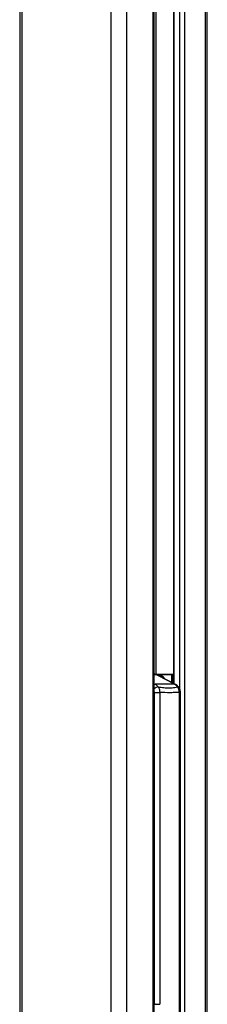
# Model space of a CAD drawing. Header units: millimetres. Extents: x 38476 to 443956, y 24059 to 406945.
# Tile 48 of 75: x 292355 to 298501, y 45785 to 78065. Entities that reach past the tile are written whole.
import ezdxf

# ---------------------------------------------------------------- set-up
doc = ezdxf.new("R2010")
doc.units = ezdxf.units.MM

msp = doc.modelspace()

# ---------------------------------------------------------------- linework, layer by layer
at = {"color": 7, "linetype": 'Continuous', "lineweight": 25, "ltscale": 50}
for p, q in [((292355.38, 185584.55), (292355.38, 41884.54)), ((296765.62, 41884.54), (296765.62, 131971.88)), ((297394.3, 131586.17), (297394.3, 56305.25)), ((298500.62, 41884.54), (298500.62, 131688.8)), ((296765.62, 56609.55), (297351.36, 56609.55)), ((296866.84, 56578.08), (296829.61, 56594.87)), ((296890.23, 56565.45), (296866.84, 56578.08)), ((296909.16, 56572.05), (296878.01, 56572.05)), ((296909.16, 56572.05), (296878.01, 56572.05)), ((297455.21, 56273.95), (296974.97, 56520.76)), ((297334.15, 56584.55), (297369.04, 56584.55)), ((297351.36, 56609.55), (297394.3, 56609.55)), ((297428.26, 56280.26), (296791.87, 56280.26)), ((296769.33, 56011.56), (296941.98, 56011.56)), ((296769.33, 45784.77), (296769.33, 56011.56)), ((296941.98, 56011.56), (296941.98, 45784.77)), ((297586.43, 45784.77), (297586.43, 56011.56)), ((297619.11, 45784.77), (297619.11, 56011.56)), ((296769.33, 45784.77), (296941.98, 45784.77))]:
    msp.add_line(p, q, dxfattribs=at)
at = {"color": 8, "linetype": 'Continuous', "lineweight": 25, "ltscale": 50}
for p, q in [((292424.85, 185584.55), (292424.85, 41884.54)), ((295342.28, 185584.55), (295342.28, 41884.54)), ((295855.26, 185584.55), (295855.26, 41884.54)), ((296731.03, 41884.54), (296731.03, 132050.46)), ((296812.94, 131819.27), (296812.94, 56609.55)), ((297404.95, 131586.17), (297404.95, 56299.78)), ((297599.49, 56092.96), (297599.49, 131586.17)), ((297753.83, 131586.17), (297753.83, 41884.54)), ((298430.24, 131666.71), (298430.24, 41884.54)), ((296808.81, 56598.49), (296765.62, 56606.25)), ((296804.01, 56598.4), (296765.62, 56604.45)), ((296838.96, 56584.88), (296765.62, 56584.88)), ((297334.15, 56584.55), (296852.51, 56584.55)), ((297334.15, 56336.17), (297334.15, 56584.55)), ((297369.04, 56584.55), (297369.04, 56318.24)), ((297394.3, 56584.55), (297369.04, 56584.55)), ((296765.62, 56293.75), (296791.87, 56280.26)), ((296769.33, 56011.56), (296765.62, 56037.54)), ((296767.23, 55995.74), (296765.62, 56008.07)), ((296765.62, 55856.67), (296767.23, 55995.74)), ((297586.43, 56011.56), (297619.11, 56011.56)), ((296765.62, 45840.52), (296769.33, 45784.77)), ((297619.11, 45784.77), (297586.43, 45784.77))]:
    msp.add_line(p, q, dxfattribs=at)
at = {"color": 8, "linetype": 'Continuous', "lineweight": 25, "ltscale": 50, "flags": 128}
for points in [[(297428.26, 56280.26), (296906.11, 56548.6), (296838.96, 56584.88)], [(296765.62, 56275.46), (296774.04, 56278), (296791.87, 56280.26)], [(297428.26, 56280.26), (297444.92, 56278), (297455.27, 56273.92)]]:
    msp.add_lwpolyline(points, dxfattribs=at)
at = {"color": 7, "linetype": 'Continuous', "lineweight": 25, "ltscale": 50, "flags": 128}
msp.add_lwpolyline([(296909.16, 56572.05), (296957.91, 56565.87), (297014.74, 56542.12), (297066.62, 56501.67), (297106.73, 56453.04), (297062.93, 56505.28), (297010.58, 56544.53), (296953.49, 56566.94), (296909.16, 56572.05)], dxfattribs=at)
at = {"color": 7, "linetype": 'Continuous', "lineweight": 25, "ltscale": 2500}
for centre, radius, start, end in [((296731.08, 56385.15), 225.38, 62.735844, 71.118028), ((296729.96, 56383.65), 228.85, 61.556798, 69.847229), ((296808.97, 56537.88), 60.61, 70.03626, 90.154072), ((297356.15, 56587.83), 22.24, 102.430565, 188.494625), ((297346.93, 56587.67), 22.33, 351.961872, 78.557651), ((296654.37, 56023.85), 290.94, 35.061431, 61.797719), ((297290.77, 56023.85), 290.94, 35.061431, 61.797719)]:
    msp.add_arc(centre, radius, start, end, dxfattribs=at)
at = {"color": 8, "linetype": 'Continuous', "lineweight": 25, "ltscale": 2500}
for centre, radius, start, end in [((296839.61, 56526.96), 57.93, 61.962008, 90.638175), ((296909.92, 55994.82), 196.93, 95.068982, 137.114783), ((297533.75, 56146.44), 44.81, 39.14276, 96.201696)]:
    msp.add_arc(centre, radius, start, end, dxfattribs=at)
at = {"color": 7, "linetype": 'Continuous', "lineweight": 25, "ltscale": 50}
for points, knots in [([(296829.1, 56593.78), (296813.79, 56599.6), (296793.36, 56607.36), (296771.18, 56608.04), (296765.62, 56608.21)], [0, 0, 0, 0, 0.74960221, 1, 1, 1, 1]), ([(296974.15, 56520.63), (296963.68, 56525.99), (296945.19, 56535.46), (296919.94, 56545.8), (296898.99, 56557.75), (296892.29, 56562.21), (296887.41, 56565.46)], [0, 0, 0, 0, 0.25796443, 0.45572388, 0.60353545, 1, 1, 1, 1]), ([(296981.27, 56515.79), (296969.79, 56521.88), (296950.34, 56532.2), (296924.1, 56543.46), (296902.55, 56556.41), (296895.59, 56561.47), (296890.42, 56565.22)], [0, 0, 0, 0, 0.269586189, 0.45691186, 0.59693147, 1, 1, 1, 1]), ([(296892.52, 56190.99), (296895.06, 56187.17), (296910.83, 56163.42), (296935.98, 56106.02), (296939.88, 56044.71), (296941.98, 56011.56)], [0, 0, 0, 0, 0.08096432, 0.50294856, 1, 1, 1, 1]), ([(296892.52, 56190.99), (296953.4, 56182.5), (297075.64, 56165.46), (297260.18, 56157.64), (297411.1, 56169.73), (297500.01, 56185.77), (297528.91, 56190.99)], [0, 0, 0, 0, 0.26125143, 0.52451775, 0.84543978, 1, 1, 1, 1]), ([(297568.39, 56174.88), (297559.19, 56186.6), (297534.52, 56218.04), (297495.77, 56251.21), (297464.93, 56268.5), (297455.21, 56273.95)], [0, 0, 0, 0, 0.28924964, 0.775966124, 1, 1, 1, 1]), ([(297586.43, 56011.56), (297583.18, 56044.71), (297577.15, 56106.02), (297548.98, 56163.42), (297531.7, 56187.17), (297528.91, 56190.99)], [0, 0, 0, 0, 0.49705144, 0.91903568, 1, 1, 1, 1]), ([(297618.51, 56011.54), (297618.67, 56016.16), (297619.52, 56042.04), (297610.39, 56089.64), (297592.6, 56140.6), (297573.32, 56165.68), (297567.14, 56173.73)], [0, 0, 0, 0, 0.07872149, 0.44103864, 0.82078296, 1, 1, 1, 1]), ([(297586.43, 56011.56), (297555.71, 56009.71), (297455.56, 56003.66), (297244.38, 55997.23), (297055.77, 56006.17), (296941.98, 56011.56)], [0, 0, 0, 0, 0.149319, 0.48681311, 1, 1, 1, 1]), ([(297616.41, 55994.29), (297616.62, 55998.91), (297617.77, 56024.74), (297609.21, 56072.42), (297592.1, 56123.55), (297573.24, 56148.86), (297567.21, 56156.95)], [0, 0, 0, 0, 0.07884672, 0.44151817, 0.82144559, 1, 1, 1, 1]), ([(297576.53, 44752.75), (297580.04, 44969.37), (297585.62, 45313.34), (297586.22, 45657.39), (297586.43, 45784.77)], [0, 0, 0, 0, 0.62978302, 1, 1, 1, 1]), ([(297608.96, 44750.35), (297610.3, 44819.42), (297616.39, 45131.16), (297620.3, 45476.04), (297618.71, 45751.79), (297618.52, 45784.77)], [0, 0, 0, 0, 0.200372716, 0.904358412, 1, 1, 1, 1])]:
    msp.add_open_spline(points, degree=3, knots=knots, dxfattribs=at)

doc.saveas('drawing.dxf')
